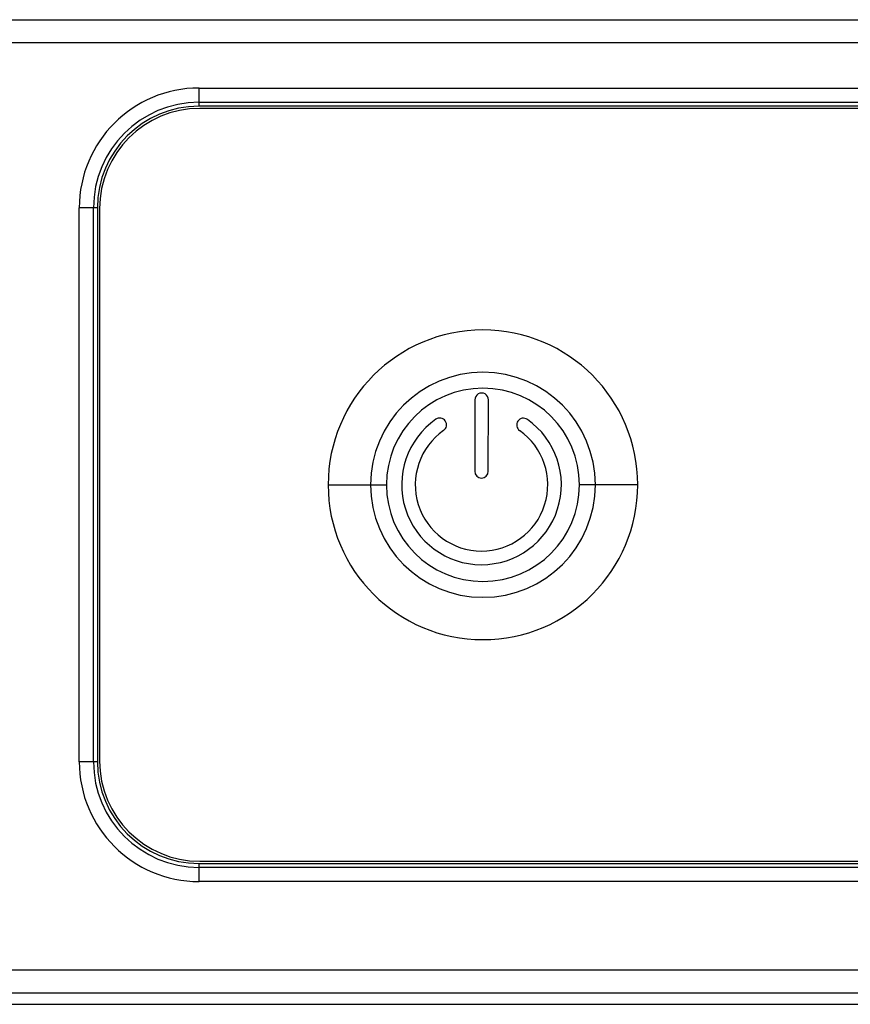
# Model space of a CAD drawing. Header units: millimetres. Extents: x 0 to 4200, y 0 to 2970.
# Tile 15 of 75: x 1651 to 1709, y 1326 to 1394. Entities that reach past the tile are written whole.
import ezdxf

# ---------------------------------------------------------------- set-up
doc = ezdxf.new("R2010")
doc.units = ezdxf.units.MM
doc.header["$LTSCALE"] = 10

msp = doc.modelspace()

# ---------------------------------------------------------------- linework, layer by layer
at = {"color": 7, "linetype": 'Continuous', "lineweight": 25}
for p, q in [((1470.386, 1394.304), (2067.186, 1394.304)), ((1470.386, 1392.704), (2067.186, 1392.704)), ((1663.836, 1389.528), (1873.736, 1389.528)), ((1663.836, 1388.534), (1663.836, 1389.528)), ((1663.836, 1388.534), (1873.736, 1388.534)), ((1663.836, 1388.263), (1663.836, 1388.534)), ((1873.736, 1388.263), (1663.836, 1388.263)), ((1873.686, 1388.104), (1663.886, 1388.104)), ((1655.462, 1342.454), (1655.462, 1381.154)), ((1656.456, 1381.154), (1655.462, 1381.154)), ((1656.456, 1342.454), (1656.456, 1381.154)), ((1656.727, 1381.154), (1656.456, 1381.154)), ((1656.727, 1381.154), (1656.727, 1342.454)), ((1656.886, 1381.104), (1656.886, 1342.504)), ((1683.12, 1367.742), (1683.112, 1362.755)), ((1684.062, 1362.753), (1684.07, 1367.741)), ((1672.866, 1361.804), (1675.826, 1361.804)), ((1675.826, 1361.804), (1676.936, 1361.804)), ((1691.546, 1361.804), (1690.436, 1361.804)), ((1694.506, 1361.804), (1691.546, 1361.804)), ((1656.456, 1342.454), (1655.462, 1342.454)), ((1656.727, 1342.454), (1656.456, 1342.454)), ((1663.886, 1335.504), (1873.686, 1335.504)), ((1663.836, 1335.074), (1663.836, 1335.345)), ((1663.836, 1335.345), (1873.736, 1335.345)), ((1663.836, 1334.08), (1663.836, 1335.074)), ((1873.736, 1335.074), (1663.836, 1335.074)), ((1873.736, 1334.08), (1663.836, 1334.08)), ((1490.286, 1327.904), (2047.286, 1327.904)), ((1492.855, 1326.304), (2044.717, 1326.304)), ((1570.286, 1325.504), (1894.04, 1325.504))]:
    msp.add_line(p, q, dxfattribs=at)
for centre, radius, start, end in [((1663.836, 1381.154), 8.374, 90, 180), ((1663.836, 1381.154), 7.38, 90, 180), ((1663.836, 1381.154), 7.109, 90, 180), ((1663.886, 1381.104), 7, 90, 180), ((1683.686, 1361.804), 10.82, 0, 180), ((1683.686, 1361.804), 7.86, 0, 180), ((1683.686, 1361.804), 6.75, 0, 180), ((1683.595, 1367.742), 0.475, 359.90923, 179.90923), ((1683.586, 1361.804), 5.581, 124.90923, 54.90923), ((1680.664, 1365.991), 0.475, 304.90923, 124.90923), ((1686.521, 1365.982), 0.475, 54.90923, 234.90923), ((1683.586, 1361.804), 4.631, 124.90923, 54.90923), ((1683.587, 1362.754), 0.475, 179.90923, 359.90923), ((1683.686, 1361.804), 10.82, 180, 0), ((1683.686, 1361.804), 7.86, 180, 0), ((1683.686, 1361.804), 6.75, 180, 0), ((1663.836, 1342.454), 8.374, 180, 270), ((1663.836, 1342.454), 7.38, 180, 270), ((1663.836, 1342.454), 7.109, 180, 270), ((1663.886, 1342.504), 7, 180, 270)]:
    msp.add_arc(centre, radius, start, end, dxfattribs=at)

doc.saveas('drawing.dxf')
